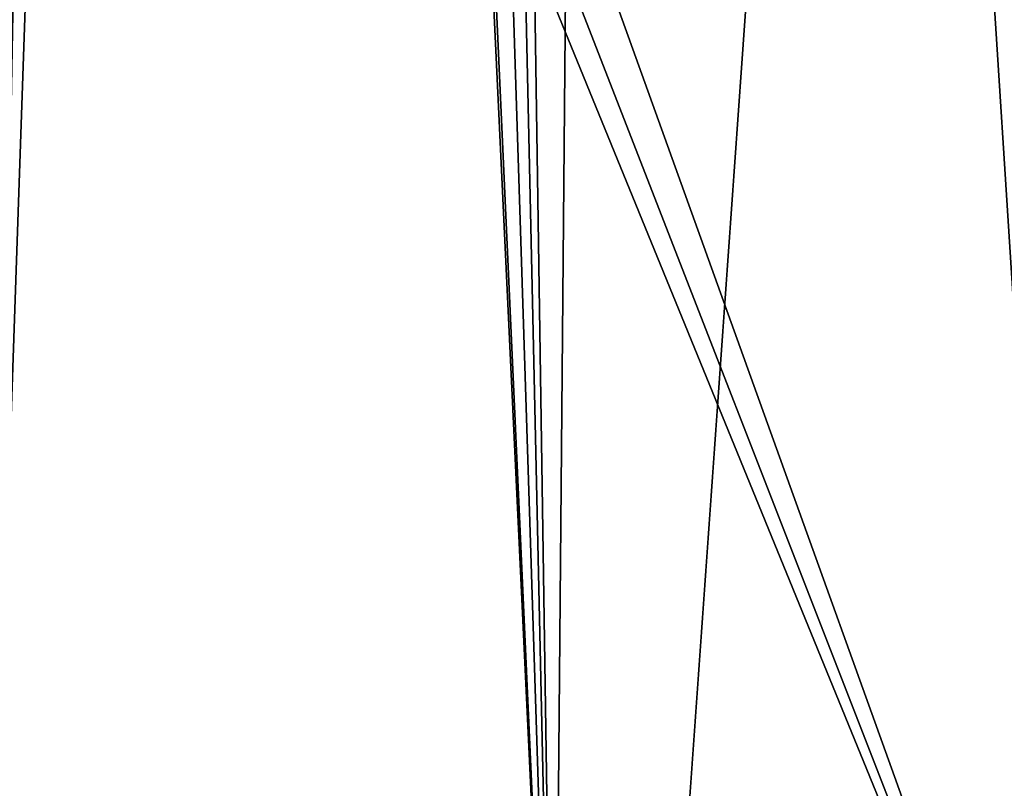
# Model space of a CAD drawing. Header units: millimetres. Extents: x -18.9 to 18.9, y -8.8 to 39.
# Tile 175 of 256: x -4.7 to -3.3, y 25.1 to 26.1. Entities that reach past the tile are written whole.
import ezdxf

# ---------------------------------------------------------------- set-up
doc = ezdxf.new("R2010")
doc.units = ezdxf.units.MM
doc.header["$LTSCALE"] = 41.718519
for name, color, linetype in [('15', 7, 'CONTINUOUS'), ('174', 7, 'CONTINUOUS'), ('307', 7, 'CONTINUOUS'), ('791', 7, 'CONTINUOUS')]:
    doc.layers.add(name, color=color, linetype=linetype)

msp = doc.modelspace()

# ---------------------------------------------------------------- linework, layer by layer
at = {"layer": '15', "color": 7, "linetype": 'Continuous'}
for points in [[(-3.2147, 32.4, -17.1005), (-5.9501, -6.3, -16.3509), (-5.0766, 34.4, -16.643), (-3.2147, 32.4, -17.1005)], [(-3.2147, -3.5, -17.1005), (-5.9501, -6.3, -16.3509), (-3.2147, 32.4, -17.1005), (-3.2147, -3.5, -17.1005)], [(-5.0238, -3.5, 16.659), (-2.2237, 26.4, 17.2571), (-5.0843, 26.4, 16.6404), (-5.0238, -3.5, 16.659)], [(-5.0238, -3.5, 16.659), (0.4624, -3.5, 17.3939), (-2.2237, 26.4, 17.2571), (-5.0238, -3.5, 16.659)]]:
    msp.add_3dface(points, dxfattribs=at)
at = {"layer": '174', "color": 7, "linetype": 'Continuous'}
msp.add_3dface([(-4.5117, 34.207, -10.8026), (-4.9696, 34.207, -11.9234), (-4.7901, 25.093, -10.6485), (-4.5117, 34.207, -10.8026)], dxfattribs=at)
at = {"layer": '307', "color": 7, "linetype": 'Continuous'}
for points in [[(-4.1355, 34.2035, 10.0126), (-3.8328, 34.2035, 10.7269), (-3.919, 24.4, 10.1567), (-4.1355, 34.2035, 10.0126)], [(-4.0228, 26.5965, 9.2009), (-4.1355, 34.2035, 10.0126), (-3.919, 24.4, 10.1567), (-4.0228, 26.5965, 9.2009)], [(-3.919, 24.4, 10.1567), (-3.8328, 34.2035, 10.7269), (-3.2047, 24.4, 11.1398), (-3.919, 24.4, 10.1567)], [(-3.8328, 34.2035, 10.7269), (-3.2948, 34.2035, 11.286), (-3.2047, 24.4, 11.1398), (-3.8328, 34.2035, 10.7269)], [(-4.0095, 26.4043, 9.1493), (-4.0228, 26.5965, 9.2009), (-3.919, 24.4, 8.9433), (-4.0095, 26.4043, 9.1493)], [(-3.919, 24.4, 8.9433), (-4.0228, 26.5965, 9.2009), (-3.919, 24.4, 10.1567), (-3.919, 24.4, 8.9433)], [(-3.9785, 26.2671, 9.0288), (-4.0095, 26.4043, 9.1493), (-3.919, 24.4, 8.9433), (-3.9785, 26.2671, 9.0288)], [(-3.9465, 26.2158, 8.925), (-3.9785, 26.2671, 9.0288), (-3.919, 24.4, 8.9433), (-3.9465, 26.2158, 8.925)], [(-3.9035, 26.1986, 8.8081), (-3.9465, 26.2158, 8.925), (-3.2047, 24.4, 7.9602), (-3.9035, 26.1986, 8.8081)], [(-3.2047, 24.4, 7.9602), (-3.9465, 26.2158, 8.925), (-3.919, 24.4, 8.9433), (-3.2047, 24.4, 7.9602)], [(-3.8528, 26.2035, 8.6919), (-3.9035, 26.1986, 8.8081), (-3.2047, 24.4, 7.9602), (-3.8528, 26.2035, 8.6919)], [(-3.1166, 26.2035, 7.8622), (-3.8528, 26.2035, 8.6919), (-3.2047, 24.4, 7.9602), (-3.1166, 26.2035, 7.8622)]]:
    msp.add_3dface(points, dxfattribs=at)
at = {"layer": '791', "color": 7, "linetype": 'Continuous'}
for points in [[(-4.8307, 34.207, -9.1125), (-4.3665, 34.207, -9.9), (-5.0338, 25.093, -9.3575), (-4.8307, 34.207, -9.1125)], [(-5.0338, 25.093, -9.3575), (-4.3665, 34.207, -9.9), (-4.6792, 25.093, -9.9591), (-5.0338, 25.093, -9.3575)], [(-4.5117, 34.207, -10.8026), (-4.7901, 25.093, -10.6485), (-4.6792, 25.093, -9.9591), (-4.5117, 34.207, -10.8026)], [(-4.3665, 34.207, -9.9), (-4.5117, 34.207, -10.8026), (-4.6792, 25.093, -9.9591), (-4.3665, 34.207, -9.9)]]:
    msp.add_3dface(points, dxfattribs=at)

doc.saveas('drawing.dxf')
